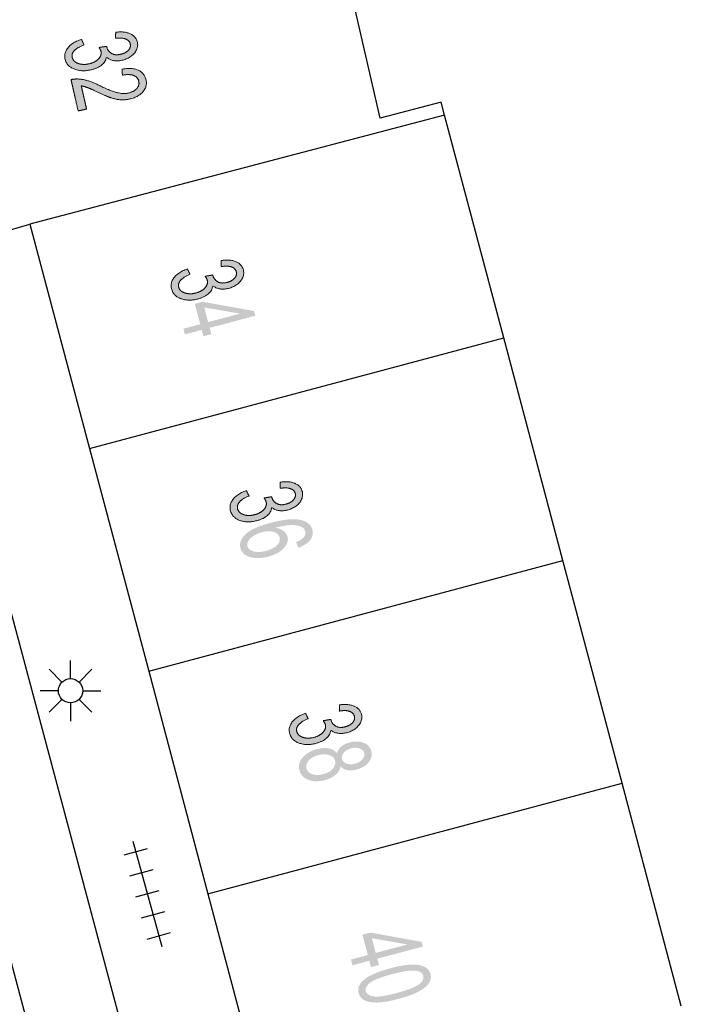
# Model space of a CAD drawing. Header units: metres. Extents: x 134521 to 134907, y 396000 to 396359.
# Tile 88 of 135: x 134802 to 134816, y 396145 to 396165. Entities that reach past the tile are written whole.
import ezdxf

# ---------------------------------------------------------------- set-up
doc = ezdxf.new("R2010")
doc.units = ezdxf.units.M
doc.header["$MEASUREMENT"] = 0

msp = doc.modelspace()

# ---------------------------------------------------------------- hatches: boundary and pattern name
at = {"linetype": 'Continuous', "lineweight": 0, "extrusion": (0, 0, -1)}
h = msp.add_hatch(color=251, dxfattribs=at)
edge = h.paths.add_edge_path()
edge.add_line((-134803.584, 396164.614), (-134803.635, 396164.5))
edge.add_spline(control_points=[(-134803.635, 396164.5), (-134803.487, 396164.444), (-134803.431, 396164.379), (-134803.375, 396164.314), (-134803.391, 396164.243), (-134803.411, 396164.158), (-134803.512, 396164.12), (-134803.613, 396164.082), (-134803.743, 396164.112), (-134803.866, 396164.141), (-134803.934, 396164.213), (-134804.002, 396164.285), (-134803.983, 396164.368), (-134803.975, 396164.402), (-134803.944, 396164.448)], knot_values=[0, 0, 0, 0.142857, 0.142857, 0.285714, 0.285714, 0.428571, 0.428571, 0.571429, 0.571429, 0.714286, 0.714286, 0.857143, 0.857143, 1, 1, 1], degree=2, periodic=0)
edge.add_line((-134803.944, 396164.448), (-134804.104, 396164.471))
edge.add_spline(control_points=[(-134804.104, 396164.471), (-134804.105, 396164.459), (-134804.106, 396164.451), (-134804.124, 396164.375), (-134804.198, 396164.327), (-134804.272, 396164.28), (-134804.396, 396164.309), (-134804.495, 396164.331), (-134804.549, 396164.391), (-134804.604, 396164.45), (-134804.587, 396164.521), (-134804.571, 396164.59), (-134804.495, 396164.622), (-134804.418, 396164.653), (-134804.283, 396164.636)], knot_values=[0, 0, 0, 0.142857, 0.142857, 0.285714, 0.285714, 0.428571, 0.428571, 0.571429, 0.571429, 0.714286, 0.714286, 0.857143, 0.857143, 1, 1, 1], degree=2, periodic=0)
edge.add_line((-134804.283, 396164.636), (-134804.288, 396164.763))
edge.add_spline(control_points=[(-134804.288, 396164.763), (-134804.473, 396164.783), (-134804.59, 396164.728), (-134804.707, 396164.673), (-134804.734, 396164.557), (-134804.752, 396164.477), (-134804.716, 396164.398), (-134804.681, 396164.319), (-134804.6, 396164.263), (-134804.52, 396164.207), (-134804.42, 396164.184), (-134804.326, 396164.163), (-134804.24, 396164.179), (-134804.155, 396164.195), (-134804.094, 396164.251), (-134804.084, 396164.157), (-134804.001, 396164.088), (-134803.917, 396164.019), (-134803.776, 396163.986), (-134803.585, 396163.942), (-134803.43, 396164.005), (-134803.276, 396164.067), (-134803.243, 396164.209), (-134803.214, 396164.338), (-134803.309, 396164.449), (-134803.404, 396164.56), (-134803.584, 396164.614)], knot_values=[0, 0, 0, 0.076923, 0.076923, 0.153846, 0.153846, 0.230769, 0.230769, 0.307692, 0.307692, 0.384615, 0.384615, 0.461538, 0.461538, 0.538462, 0.538462, 0.615385, 0.615385, 0.692308, 0.692308, 0.769231, 0.769231, 0.846154, 0.846154, 0.923077, 0.923077, 1, 1, 1], degree=2, periodic=0)
h = msp.add_hatch(color=251, dxfattribs=at)
edge = h.paths.add_edge_path()
edge.add_line((-134803.687, 396163.18), (-134803.515, 396163.14))
edge.add_line((-134803.515, 396163.14), (-134803.367, 396163.784))
edge.add_spline(control_points=[(-134803.367, 396163.784), (-134803.431, 396163.8), (-134803.495, 396163.799), (-134803.599, 396163.797), (-134803.707, 396163.765), (-134803.815, 396163.732), (-134803.964, 396163.659), (-134804.196, 396163.545), (-134804.323, 396163.516), (-134804.45, 396163.487), (-134804.552, 396163.51), (-134804.659, 396163.535), (-134804.72, 396163.602), (-134804.782, 396163.67), (-134804.763, 396163.751), (-134804.743, 396163.838), (-134804.654, 396163.872), (-134804.564, 396163.906), (-134804.426, 396163.875)], knot_values=[0, 0, 0, 0.111111, 0.111111, 0.222222, 0.222222, 0.333333, 0.333333, 0.444444, 0.444444, 0.555556, 0.555556, 0.666667, 0.666667, 0.777778, 0.777778, 0.888889, 0.888889, 1, 1, 1], degree=2, periodic=0)
edge.add_line((-134804.426, 396163.875), (-134804.417, 396164.002))
edge.add_spline(control_points=[(-134804.417, 396164.002), (-134804.626, 396164.037), (-134804.753, 396163.979), (-134804.88, 396163.922), (-134804.912, 396163.783), (-134804.944, 396163.643), (-134804.846, 396163.534), (-134804.749, 396163.425), (-134804.576, 396163.386), (-134804.489, 396163.366), (-134804.398, 396163.37), (-134804.308, 396163.374), (-134804.202, 396163.408), (-134804.095, 396163.442), (-134803.902, 396163.533), (-134803.742, 396163.61), (-134803.686, 396163.629), (-134803.631, 396163.649), (-134803.578, 396163.657)], knot_values=[0, 0, 0, 0.111111, 0.111111, 0.222222, 0.222222, 0.333333, 0.333333, 0.444444, 0.444444, 0.555556, 0.555556, 0.666667, 0.666667, 0.777778, 0.777778, 0.888889, 0.888889, 1, 1, 1], degree=2, periodic=0)
edge.add_line((-134803.578, 396163.657), (-134803.687, 396163.18))
h = msp.add_hatch(color=251, dxfattribs=at)
edge = h.paths.add_edge_path()
edge.add_line((-134805.765, 396159.887), (-134805.819, 396159.775))
edge.add_spline(control_points=[(-134805.819, 396159.775), (-134805.673, 396159.714), (-134805.62, 396159.648), (-134805.566, 396159.581), (-134805.585, 396159.51), (-134805.607, 396159.426), (-134805.709, 396159.392), (-134805.812, 396159.357), (-134805.94, 396159.391), (-134806.063, 396159.424), (-134806.128, 396159.499), (-134806.194, 396159.573), (-134806.172, 396159.656), (-134806.163, 396159.689), (-134806.13, 396159.734)], knot_values=[0, 0, 0, 0.142857, 0.142857, 0.285714, 0.285714, 0.428571, 0.428571, 0.571429, 0.571429, 0.714286, 0.714286, 0.857143, 0.857143, 1, 1, 1], degree=2, periodic=0)
edge.add_line((-134806.13, 396159.734), (-134806.289, 396159.762))
edge.add_spline(control_points=[(-134806.289, 396159.762), (-134806.29, 396159.75), (-134806.292, 396159.743), (-134806.312, 396159.667), (-134806.388, 396159.622), (-134806.463, 396159.577), (-134806.586, 396159.61), (-134806.684, 396159.636), (-134806.737, 396159.697), (-134806.789, 396159.758), (-134806.771, 396159.828), (-134806.752, 396159.898), (-134806.674, 396159.926), (-134806.597, 396159.955), (-134806.462, 396159.933)], knot_values=[0, 0, 0, 0.142857, 0.142857, 0.285714, 0.285714, 0.428571, 0.428571, 0.571429, 0.571429, 0.714286, 0.714286, 0.857143, 0.857143, 1, 1, 1], degree=2, periodic=0)
edge.add_line((-134806.462, 396159.933), (-134806.463, 396160.06))
edge.add_spline(control_points=[(-134806.463, 396160.06), (-134806.647, 396160.086), (-134806.766, 396160.035), (-134806.885, 396159.984), (-134806.916, 396159.87), (-134806.937, 396159.79), (-134806.904, 396159.71), (-134806.871, 396159.63), (-134806.792, 396159.571), (-134806.714, 396159.513), (-134806.615, 396159.487), (-134806.521, 396159.462), (-134806.435, 396159.475), (-134806.349, 396159.488), (-134806.286, 396159.542), (-134806.279, 396159.448), (-134806.199, 396159.376), (-134806.118, 396159.304), (-134805.978, 396159.267), (-134805.788, 396159.216), (-134805.631, 396159.273), (-134805.475, 396159.33), (-134805.438, 396159.471), (-134805.404, 396159.599), (-134805.495, 396159.713), (-134805.587, 396159.827), (-134805.765, 396159.887)], knot_values=[0, 0, 0, 0.076923, 0.076923, 0.153846, 0.153846, 0.230769, 0.230769, 0.307692, 0.307692, 0.384615, 0.384615, 0.461538, 0.461538, 0.538462, 0.538462, 0.615385, 0.615385, 0.692308, 0.692308, 0.769231, 0.769231, 0.846154, 0.846154, 0.923077, 0.923077, 1, 1, 1], degree=2, periodic=0)
at = {"linetype": 'Continuous', "lineweight": 0}
h = msp.add_hatch(color=251, dxfattribs=at)
h.paths.add_polyline_path([(134806.094, 396158.499), (134806.059, 396158.629), (134805.712, 396158.537), (134805.681, 396158.655), (134806.028, 396158.747), (134805.916, 396159.167), (134806.08, 396159.21), (134807.136, 396159.019), (134807.162, 396158.922), (134806.223, 396158.672), (134806.257, 396158.542)])
h.paths.add_polyline_path([(134806.191, 396158.791), (134806.111, 396159.093), (134806.846, 396158.965)], flags=16)
at = {"linetype": 'Continuous', "lineweight": 0, "extrusion": (0, 0, -1)}
h = msp.add_hatch(color=251, dxfattribs=at)
edge = h.paths.add_edge_path()
edge.add_line((-134806.978, 396155.321), (-134807.033, 396155.208))
edge.add_spline(control_points=[(-134807.033, 396155.208), (-134806.887, 396155.147), (-134806.833, 396155.081), (-134806.779, 396155.014), (-134806.798, 396154.943), (-134806.82, 396154.859), (-134806.923, 396154.825), (-134807.025, 396154.79), (-134807.154, 396154.825), (-134807.276, 396154.857), (-134807.342, 396154.932), (-134807.407, 396155.006), (-134807.385, 396155.089), (-134807.376, 396155.122), (-134807.343, 396155.167)], knot_values=[0, 0, 0, 0.142857, 0.142857, 0.285714, 0.285714, 0.428571, 0.428571, 0.571429, 0.571429, 0.714286, 0.714286, 0.857143, 0.857143, 1, 1, 1], degree=2, periodic=0)
edge.add_line((-134807.343, 396155.167), (-134807.502, 396155.195))
edge.add_spline(control_points=[(-134807.502, 396155.195), (-134807.503, 396155.183), (-134807.505, 396155.176), (-134807.526, 396155.1), (-134807.601, 396155.055), (-134807.676, 396155.01), (-134807.8, 396155.043), (-134807.898, 396155.069), (-134807.95, 396155.13), (-134808.003, 396155.192), (-134807.984, 396155.262), (-134807.966, 396155.331), (-134807.888, 396155.359), (-134807.81, 396155.388), (-134807.676, 396155.367)], knot_values=[0, 0, 0, 0.142857, 0.142857, 0.285714, 0.285714, 0.428571, 0.428571, 0.571429, 0.571429, 0.714286, 0.714286, 0.857143, 0.857143, 1, 1, 1], degree=2, periodic=0)
edge.add_line((-134807.676, 396155.367), (-134807.676, 396155.494))
edge.add_spline(control_points=[(-134807.676, 396155.494), (-134807.861, 396155.52), (-134807.98, 396155.469), (-134808.099, 396155.418), (-134808.129, 396155.303), (-134808.15, 396155.224), (-134808.117, 396155.143), (-134808.084, 396155.063), (-134808.006, 396155.005), (-134807.927, 396154.946), (-134807.828, 396154.92), (-134807.735, 396154.895), (-134807.649, 396154.908), (-134807.563, 396154.921), (-134807.5, 396154.975), (-134807.493, 396154.881), (-134807.412, 396154.809), (-134807.331, 396154.737), (-134807.191, 396154.7), (-134807.001, 396154.649), (-134806.845, 396154.706), (-134806.688, 396154.764), (-134806.651, 396154.905), (-134806.617, 396155.032), (-134806.709, 396155.146), (-134806.8, 396155.261), (-134806.978, 396155.321)], knot_values=[0, 0, 0, 0.076923, 0.076923, 0.153846, 0.153846, 0.230769, 0.230769, 0.307692, 0.307692, 0.384615, 0.384615, 0.461538, 0.461538, 0.538462, 0.538462, 0.615385, 0.615385, 0.692308, 0.692308, 0.769231, 0.769231, 0.846154, 0.846154, 0.923077, 0.923077, 1, 1, 1], degree=2, periodic=0)
h = msp.add_hatch(color=251, dxfattribs=at)
edge = h.paths.add_edge_path()
edge.add_line((-134808.051, 396154.143), (-134808.005, 396154.257))
edge.add_spline(control_points=[(-134808.005, 396154.257), (-134808.106, 396154.301), (-134808.146, 396154.343), (-134808.21, 396154.411), (-134808.191, 396154.482), (-134808.176, 396154.539), (-134808.117, 396154.57), (-134808.041, 396154.609), (-134807.915, 396154.61), (-134807.788, 396154.611), (-134807.57, 396154.555), (-134807.68, 396154.538), (-134807.744, 396154.488), (-134807.808, 396154.439), (-134807.826, 396154.371), (-134807.857, 396154.252), (-134807.749, 396154.134), (-134807.64, 396154.015), (-134807.432, 396153.96), (-134807.296, 396153.924), (-134807.168, 396153.932), (-134807.041, 396153.94), (-134806.96, 396153.992), (-134806.88, 396154.044), (-134806.857, 396154.131), (-134806.817, 396154.28), (-134806.956, 396154.417), (-134807.094, 396154.554), (-134807.47, 396154.654), (-134807.89, 396154.766), (-134808.108, 396154.713), (-134808.298, 396154.667), (-134808.339, 396154.514), (-134808.369, 396154.399), (-134808.293, 396154.301), (-134808.216, 396154.203), (-134808.051, 396154.143)], knot_values=[0, 0, 0, 0.055556, 0.055556, 0.111111, 0.111111, 0.166667, 0.166667, 0.222222, 0.222222, 0.277778, 0.277778, 0.333333, 0.333333, 0.388889, 0.388889, 0.444444, 0.444444, 0.5, 0.5, 0.555556, 0.555556, 0.611111, 0.611111, 0.666667, 0.666667, 0.722222, 0.722222, 0.777778, 0.777778, 0.833333, 0.833333, 0.888889, 0.888889, 0.944444, 0.944444, 1, 1, 1], degree=2, periodic=0)
edge = h.paths.add_edge_path(flags=16)
edge.add_spline(control_points=[(-134807.298, 396154.462), (-134807.206, 396154.438), (-134807.128, 396154.389), (-134807.051, 396154.341), (-134807.02, 396154.283), (-134806.988, 396154.224), (-134807.002, 396154.173), (-134807.022, 396154.097), (-134807.127, 396154.068), (-134807.233, 396154.038), (-134807.389, 396154.08), (-134807.539, 396154.12), (-134807.612, 396154.196), (-134807.684, 396154.272), (-134807.662, 396154.353), (-134807.641, 396154.434), (-134807.54, 396154.467), (-134807.438, 396154.5), (-134807.298, 396154.462)], knot_values=[0, 0, 0, 0.111111, 0.111111, 0.222222, 0.222222, 0.333333, 0.333333, 0.444444, 0.444444, 0.555556, 0.555556, 0.666667, 0.666667, 0.777778, 0.777778, 0.888889, 0.888889, 1, 1, 1], degree=2, periodic=0)
h = msp.add_hatch(color=251, dxfattribs=at)
edge = h.paths.add_edge_path()
edge.add_line((-134808.197, 396150.733), (-134808.252, 396150.621))
edge.add_spline(control_points=[(-134808.252, 396150.621), (-134808.106, 396150.56), (-134808.052, 396150.493), (-134807.998, 396150.427), (-134808.017, 396150.356), (-134808.039, 396150.272), (-134808.142, 396150.238), (-134808.244, 396150.203), (-134808.372, 396150.237), (-134808.495, 396150.27), (-134808.56, 396150.345), (-134808.626, 396150.419), (-134808.604, 396150.502), (-134808.595, 396150.535), (-134808.562, 396150.58)], knot_values=[0, 0, 0, 0.142857, 0.142857, 0.285714, 0.285714, 0.428571, 0.428571, 0.571429, 0.571429, 0.714286, 0.714286, 0.857143, 0.857143, 1, 1, 1], degree=2, periodic=0)
edge.add_line((-134808.562, 396150.58), (-134808.721, 396150.608))
edge.add_spline(control_points=[(-134808.721, 396150.608), (-134808.722, 396150.596), (-134808.724, 396150.589), (-134808.744, 396150.513), (-134808.82, 396150.468), (-134808.895, 396150.423), (-134809.019, 396150.456), (-134809.116, 396150.482), (-134809.169, 396150.543), (-134809.221, 396150.604), (-134809.203, 396150.674), (-134809.184, 396150.743), (-134809.107, 396150.772), (-134809.029, 396150.801), (-134808.894, 396150.779)], knot_values=[0, 0, 0, 0.142857, 0.142857, 0.285714, 0.285714, 0.428571, 0.428571, 0.571429, 0.571429, 0.714286, 0.714286, 0.857143, 0.857143, 1, 1, 1], degree=2, periodic=0)
edge.add_line((-134808.894, 396150.779), (-134808.895, 396150.906))
edge.add_spline(control_points=[(-134808.895, 396150.906), (-134809.08, 396150.932), (-134809.199, 396150.881), (-134809.317, 396150.83), (-134809.348, 396150.716), (-134809.369, 396150.636), (-134809.336, 396150.556), (-134809.303, 396150.476), (-134809.224, 396150.417), (-134809.146, 396150.359), (-134809.047, 396150.333), (-134808.953, 396150.308), (-134808.867, 396150.321), (-134808.781, 396150.334), (-134808.719, 396150.388), (-134808.712, 396150.294), (-134808.631, 396150.222), (-134808.55, 396150.15), (-134808.41, 396150.112), (-134808.22, 396150.062), (-134808.064, 396150.119), (-134807.907, 396150.176), (-134807.87, 396150.317), (-134807.836, 396150.445), (-134807.927, 396150.559), (-134808.019, 396150.673), (-134808.197, 396150.733)], knot_values=[0, 0, 0, 0.076923, 0.076923, 0.153846, 0.153846, 0.230769, 0.230769, 0.307692, 0.307692, 0.384615, 0.384615, 0.461538, 0.461538, 0.538462, 0.538462, 0.615385, 0.615385, 0.692308, 0.692308, 0.769231, 0.769231, 0.846154, 0.846154, 0.923077, 0.923077, 1, 1, 1], degree=2, periodic=0)
h = msp.add_hatch(color=251, dxfattribs=at)
edge = h.paths.add_edge_path()
edge.add_spline(control_points=[(-134808.847, 396149.907), (-134808.868, 396149.992), (-134808.934, 396150.048), (-134808.999, 396150.104), (-134809.104, 396150.131), (-134809.262, 396150.173), (-134809.389, 396150.126), (-134809.517, 396150.079), (-134809.551, 396149.954), (-134809.584, 396149.827), (-134809.495, 396149.721), (-134809.405, 396149.615), (-134809.247, 396149.573), (-134809.146, 396149.546), (-134809.063, 396149.561), (-134808.979, 396149.577), (-134808.919, 396149.638), (-134808.899, 396149.537), (-134808.815, 396149.465), (-134808.73, 396149.392), (-134808.596, 396149.357), (-134808.41, 396149.307), (-134808.26, 396149.361), (-134808.11, 396149.415), (-134808.072, 396149.558), (-134808.034, 396149.701), (-134808.138, 396149.822), (-134808.241, 396149.944), (-134808.431, 396149.994), (-134808.573, 396150.032), (-134808.681, 396150.009), (-134808.789, 396149.987), (-134808.847, 396149.907)], knot_values=[0, 0, 0, 0.0625, 0.0625, 0.125, 0.125, 0.1875, 0.1875, 0.25, 0.25, 0.3125, 0.3125, 0.375, 0.375, 0.4375, 0.4375, 0.5, 0.5, 0.5625, 0.5625, 0.625, 0.625, 0.6875, 0.6875, 0.75, 0.75, 0.8125, 0.8125, 0.875, 0.875, 0.9375, 0.9375, 1, 1, 1], degree=2, periodic=0)
edge = h.paths.add_edge_path(flags=16)
edge.add_spline(control_points=[(-134808.462, 396149.872), (-134808.386, 396149.851), (-134808.321, 396149.809), (-134808.256, 396149.766), (-134808.23, 396149.708), (-134808.203, 396149.65), (-134808.218, 396149.596), (-134808.241, 396149.511), (-134808.337, 396149.478), (-134808.434, 396149.445), (-134808.561, 396149.478), (-134808.689, 396149.512), (-134808.758, 396149.591), (-134808.827, 396149.67), (-134808.805, 396149.756), (-134808.782, 396149.84), (-134808.685, 396149.872), (-134808.587, 396149.905), (-134808.462, 396149.872)], knot_values=[0, 0, 0, 0.111111, 0.111111, 0.222222, 0.222222, 0.333333, 0.333333, 0.444444, 0.444444, 0.555556, 0.555556, 0.666667, 0.666667, 0.777778, 0.777778, 0.888889, 0.888889, 1, 1, 1], degree=2, periodic=0)
edge = h.paths.add_edge_path(flags=16)
edge.add_spline(control_points=[(-134809.142, 396150.011), (-134809.04, 396149.984), (-134808.986, 396149.923), (-134808.933, 396149.861), (-134808.952, 396149.791), (-134808.97, 396149.723), (-134809.046, 396149.696), (-134809.122, 396149.67), (-134809.216, 396149.695), (-134809.314, 396149.721), (-134809.368, 396149.784), (-134809.423, 396149.846), (-134809.405, 396149.913), (-134809.387, 396149.981), (-134809.31, 396150.008), (-134809.233, 396150.035), (-134809.142, 396150.011)], knot_values=[0, 0, 0, 0.125, 0.125, 0.25, 0.25, 0.375, 0.375, 0.5, 0.5, 0.625, 0.625, 0.75, 0.75, 0.875, 0.875, 1, 1, 1], degree=2, periodic=0)
at = {"linetype": 'Continuous', "lineweight": 0}
h = msp.add_hatch(color=251, dxfattribs=at)
h.paths.add_polyline_path([(134809.546, 396145.504), (134809.511, 396145.635), (134809.164, 396145.543), (134809.133, 396145.661), (134809.48, 396145.753), (134809.368, 396146.173), (134809.532, 396146.216), (134810.588, 396146.025), (134810.614, 396145.928), (134809.675, 396145.678), (134809.71, 396145.548)])
h.paths.add_polyline_path([(134809.643, 396145.797), (134809.563, 396146.099), (134810.298, 396145.971)], flags=16)
at = {"linetype": 'Continuous', "lineweight": 0, "extrusion": (0, 0, -1)}
h = msp.add_hatch(color=251, dxfattribs=at)
edge = h.paths.add_edge_path()
edge.add_spline(control_points=[(-134809.946, 396145.481), (-134810.203, 396145.549), (-134810.37, 396145.556), (-134810.536, 396145.562), (-134810.639, 396145.515), (-134810.742, 396145.468), (-134810.77, 396145.363), (-134810.791, 396145.285), (-134810.76, 396145.214), (-134810.728, 396145.143), (-134810.65, 396145.081), (-134810.572, 396145.019), (-134810.451, 396144.964), (-134810.329, 396144.908), (-134810.114, 396144.851), (-134809.859, 396144.783), (-134809.693, 396144.776), (-134809.527, 396144.77), (-134809.423, 396144.816), (-134809.319, 396144.863), (-134809.291, 396144.969), (-134809.254, 396145.109), (-134809.382, 396145.228), (-134809.538, 396145.372), (-134809.946, 396145.481)], knot_values=[0, 0, 0, 0.083333, 0.083333, 0.166667, 0.166667, 0.25, 0.25, 0.333333, 0.333333, 0.416667, 0.416667, 0.5, 0.5, 0.583333, 0.583333, 0.666667, 0.666667, 0.75, 0.75, 0.833333, 0.833333, 0.916667, 0.916667, 1, 1, 1], degree=2, periodic=0)
edge = h.paths.add_edge_path(flags=16)
edge.add_spline(control_points=[(-134809.979, 396145.359), (-134809.621, 396145.263), (-134809.518, 396145.176), (-134809.415, 396145.09), (-134809.437, 396145.008), (-134809.459, 396144.927), (-134809.592, 396144.902), (-134809.725, 396144.878), (-134810.081, 396144.973), (-134810.439, 396145.069), (-134810.542, 396145.155), (-134810.645, 396145.242), (-134810.623, 396145.325), (-134810.601, 396145.407), (-134810.485, 396145.428), (-134810.336, 396145.453), (-134809.979, 396145.359)], knot_values=[0, 0, 0, 0.125, 0.125, 0.25, 0.25, 0.375, 0.375, 0.5, 0.5, 0.625, 0.625, 0.75, 0.75, 0.875, 0.875, 1, 1, 1], degree=2, periodic=0)

# ---------------------------------------------------------------- linework, layer by layer
at = {"color": 251}
for p, q in [((134809.733, 396162.989), (134808.592, 396167.966)), ((134806.297, 396137.206), (134798.857, 396165.092)), ((134804.526, 396136.702), (134797.08, 396164.45)), ((134810.989, 396163.323), (134809.733, 396162.989)), ((134811.06, 396163.055), (134810.989, 396163.323)), ((134811.06, 396163.055), (134802.52, 396160.81)), ((134812.279, 396158.467), (134811.06, 396163.055)), ((134801.55, 396160.53), (134802.52, 396160.81)), ((134802.52, 396160.81), (134803.748, 396156.19)), ((134803.748, 396156.19), (134812.279, 396158.467)), ((134813.498, 396153.879), (134812.279, 396158.467)), ((134803.748, 396156.19), (134804.967, 396151.602)), ((134804.967, 396151.602), (134813.498, 396153.879)), ((134814.717, 396149.291), (134813.498, 396153.879)), ((134803.357, 396151.447), (134803.357, 396151.822)), ((134803.18, 396151.374), (134802.915, 396151.639)), ((134803.534, 396151.374), (134803.799, 396151.639)), ((134804.967, 396151.602), (134806.186, 396147.014)), ((134803.107, 396151.197), (134802.732, 396151.197)), ((134803.607, 396151.197), (134803.982, 396151.197)), ((134803.18, 396151.02), (134802.915, 396150.755)), ((134803.799, 396150.755), (134803.534, 396151.02)), ((134803.357, 396150.947), (134803.357, 396150.572)), ((134806.186, 396147.014), (134814.717, 396149.291)), ((134815.937, 396144.701), (134814.717, 396149.291)), ((134804.461, 396147.819), (134804.944, 396147.951)), ((134804.643, 396148.102), (134805.237, 396145.932)), ((134804.58, 396147.385), (134805.062, 396147.517)), ((134804.699, 396146.951), (134805.181, 396147.083)), ((134806.186, 396147.014), (134807.405, 396142.425)), ((134804.818, 396146.517), (134805.3, 396146.649)), ((134804.936, 396146.083), (134805.419, 396146.215))]:
    msp.add_line(p, q, dxfattribs=at)
msp.add_circle((134803.357, 396151.197), 0.25, dxfattribs=at)
at = {"color": 251, "linetype": 'Continuous', "lineweight": 0}
for points, knots in [([(134803.584, 396164.614), (134803.61, 396164.557), (134803.635, 396164.5), (134803.487, 396164.444), (134803.431, 396164.379), (134803.375, 396164.314), (134803.391, 396164.243), (134803.411, 396164.158), (134803.512, 396164.12), (134803.613, 396164.082), (134803.743, 396164.112), (134803.866, 396164.141), (134803.934, 396164.213), (134804.002, 396164.285), (134803.983, 396164.368), (134803.975, 396164.402), (134803.944, 396164.448), (134804.024, 396164.46), (134804.104, 396164.471), (134804.105, 396164.459), (134804.106, 396164.451), (134804.124, 396164.375), (134804.198, 396164.327), (134804.272, 396164.28), (134804.396, 396164.309), (134804.495, 396164.331), (134804.549, 396164.391), (134804.604, 396164.45), (134804.587, 396164.521), (134804.571, 396164.59), (134804.495, 396164.622), (134804.418, 396164.653), (134804.283, 396164.636), (134804.285, 396164.7), (134804.288, 396164.763), (134804.473, 396164.783), (134804.59, 396164.728), (134804.707, 396164.673), (134804.734, 396164.557), (134804.752, 396164.477), (134804.716, 396164.398), (134804.681, 396164.319), (134804.6, 396164.263), (134804.52, 396164.207), (134804.42, 396164.184), (134804.326, 396164.163), (134804.24, 396164.179), (134804.155, 396164.195), (134804.094, 396164.251), (134804.084, 396164.157), (134804.001, 396164.088), (134803.917, 396164.019), (134803.776, 396163.986), (134803.585, 396163.942), (134803.43, 396164.005), (134803.276, 396164.067), (134803.243, 396164.209), (134803.214, 396164.338), (134803.309, 396164.449), (134803.404, 396164.56), (134803.584, 396164.614)], [0, 0, 0, 0.166667, 0.166667, 0.190476, 0.190476, 0.214286, 0.214286, 0.238095, 0.238095, 0.261905, 0.261905, 0.285714, 0.285714, 0.309524, 0.309524, 0.333333, 0.333333, 0.5, 0.5, 0.52381, 0.52381, 0.547619, 0.547619, 0.571429, 0.571429, 0.595238, 0.595238, 0.619048, 0.619048, 0.642857, 0.642857, 0.666667, 0.666667, 0.833333, 0.833333, 0.846154, 0.846154, 0.858974, 0.858974, 0.871795, 0.871795, 0.884615, 0.884615, 0.897436, 0.897436, 0.910256, 0.910256, 0.923077, 0.923077, 0.935897, 0.935897, 0.948718, 0.948718, 0.961538, 0.961538, 0.974359, 0.974359, 0.987179, 0.987179, 1, 1, 1]), ([(134803.687, 396163.18), (134803.601, 396163.16), (134803.515, 396163.14), (134803.441, 396163.462), (134803.367, 396163.784), (134803.431, 396163.8), (134803.495, 396163.799), (134803.599, 396163.797), (134803.707, 396163.765), (134803.815, 396163.732), (134803.964, 396163.659), (134804.196, 396163.545), (134804.323, 396163.516), (134804.45, 396163.487), (134804.552, 396163.51), (134804.659, 396163.535), (134804.72, 396163.602), (134804.782, 396163.67), (134804.763, 396163.751), (134804.743, 396163.838), (134804.654, 396163.872), (134804.564, 396163.906), (134804.426, 396163.875), (134804.422, 396163.938), (134804.417, 396164.002), (134804.626, 396164.037), (134804.753, 396163.979), (134804.88, 396163.922), (134804.912, 396163.783), (134804.944, 396163.643), (134804.846, 396163.534), (134804.749, 396163.425), (134804.576, 396163.386), (134804.489, 396163.366), (134804.398, 396163.37), (134804.308, 396163.374), (134804.202, 396163.408), (134804.095, 396163.442), (134803.902, 396163.533), (134803.742, 396163.61), (134803.686, 396163.629), (134803.631, 396163.649), (134803.578, 396163.657), (134803.633, 396163.419), (134803.687, 396163.18)], [0, 0, 0, 0.1, 0.1, 0.2, 0.2, 0.222222, 0.222222, 0.244444, 0.244444, 0.266667, 0.266667, 0.288889, 0.288889, 0.311111, 0.311111, 0.333333, 0.333333, 0.355556, 0.355556, 0.377778, 0.377778, 0.4, 0.4, 0.6, 0.6, 0.622222, 0.622222, 0.644444, 0.644444, 0.666667, 0.666667, 0.688889, 0.688889, 0.711111, 0.711111, 0.733333, 0.733333, 0.755556, 0.755556, 0.777778, 0.777778, 0.8, 0.8, 1, 1, 1]), ([(134805.765, 396159.887), (134805.792, 396159.831), (134805.819, 396159.775), (134805.673, 396159.714), (134805.62, 396159.648), (134805.566, 396159.581), (134805.585, 396159.51), (134805.607, 396159.426), (134805.709, 396159.392), (134805.812, 396159.357), (134805.94, 396159.391), (134806.063, 396159.424), (134806.128, 396159.499), (134806.194, 396159.573), (134806.172, 396159.656), (134806.163, 396159.689), (134806.13, 396159.734), (134806.209, 396159.748), (134806.289, 396159.762), (134806.29, 396159.75), (134806.292, 396159.743), (134806.312, 396159.667), (134806.388, 396159.622), (134806.463, 396159.577), (134806.586, 396159.61), (134806.684, 396159.636), (134806.737, 396159.697), (134806.789, 396159.758), (134806.771, 396159.828), (134806.752, 396159.898), (134806.674, 396159.926), (134806.597, 396159.955), (134806.462, 396159.933), (134806.462, 396159.997), (134806.463, 396160.06), (134806.647, 396160.086), (134806.766, 396160.035), (134806.885, 396159.984), (134806.916, 396159.87), (134806.937, 396159.79), (134806.904, 396159.71), (134806.871, 396159.63), (134806.792, 396159.571), (134806.714, 396159.513), (134806.615, 396159.487), (134806.521, 396159.462), (134806.435, 396159.475), (134806.349, 396159.488), (134806.286, 396159.542), (134806.279, 396159.448), (134806.199, 396159.376), (134806.118, 396159.304), (134805.978, 396159.267), (134805.788, 396159.216), (134805.631, 396159.273), (134805.475, 396159.33), (134805.438, 396159.471), (134805.404, 396159.599), (134805.495, 396159.713), (134805.587, 396159.827), (134805.765, 396159.887)], [0, 0, 0, 0.166667, 0.166667, 0.190476, 0.190476, 0.214286, 0.214286, 0.238095, 0.238095, 0.261905, 0.261905, 0.285714, 0.285714, 0.309524, 0.309524, 0.333333, 0.333333, 0.5, 0.5, 0.52381, 0.52381, 0.547619, 0.547619, 0.571429, 0.571429, 0.595238, 0.595238, 0.619048, 0.619048, 0.642857, 0.642857, 0.666667, 0.666667, 0.833333, 0.833333, 0.846154, 0.846154, 0.858974, 0.858974, 0.871795, 0.871795, 0.884615, 0.884615, 0.897436, 0.897436, 0.910256, 0.910256, 0.923077, 0.923077, 0.935897, 0.935897, 0.948718, 0.948718, 0.961538, 0.961538, 0.974359, 0.974359, 0.987179, 0.987179, 1, 1, 1]), ([(134806.978, 396155.321), (134807.005, 396155.264), (134807.033, 396155.208), (134806.887, 396155.147), (134806.833, 396155.081), (134806.779, 396155.014), (134806.798, 396154.943), (134806.82, 396154.859), (134806.923, 396154.825), (134807.025, 396154.79), (134807.154, 396154.825), (134807.276, 396154.857), (134807.342, 396154.932), (134807.407, 396155.006), (134807.385, 396155.089), (134807.376, 396155.122), (134807.343, 396155.167), (134807.423, 396155.181), (134807.502, 396155.195), (134807.503, 396155.183), (134807.505, 396155.176), (134807.526, 396155.1), (134807.601, 396155.055), (134807.676, 396155.01), (134807.8, 396155.043), (134807.898, 396155.069), (134807.95, 396155.13), (134808.003, 396155.192), (134807.984, 396155.262), (134807.966, 396155.331), (134807.888, 396155.359), (134807.81, 396155.388), (134807.676, 396155.367), (134807.676, 396155.43), (134807.676, 396155.494), (134807.861, 396155.52), (134807.98, 396155.469), (134808.099, 396155.418), (134808.129, 396155.303), (134808.15, 396155.224), (134808.117, 396155.143), (134808.084, 396155.063), (134808.006, 396155.005), (134807.927, 396154.946), (134807.828, 396154.92), (134807.735, 396154.895), (134807.649, 396154.908), (134807.563, 396154.921), (134807.5, 396154.975), (134807.493, 396154.881), (134807.412, 396154.809), (134807.331, 396154.737), (134807.191, 396154.7), (134807.001, 396154.649), (134806.845, 396154.706), (134806.688, 396154.764), (134806.651, 396154.905), (134806.617, 396155.032), (134806.709, 396155.146), (134806.8, 396155.261), (134806.978, 396155.321)], [0, 0, 0, 0.166667, 0.166667, 0.190476, 0.190476, 0.214286, 0.214286, 0.238095, 0.238095, 0.261905, 0.261905, 0.285714, 0.285714, 0.309524, 0.309524, 0.333333, 0.333333, 0.5, 0.5, 0.52381, 0.52381, 0.547619, 0.547619, 0.571429, 0.571429, 0.595238, 0.595238, 0.619048, 0.619048, 0.642857, 0.642857, 0.666667, 0.666667, 0.833333, 0.833333, 0.846154, 0.846154, 0.858974, 0.858974, 0.871795, 0.871795, 0.884615, 0.884615, 0.897436, 0.897436, 0.910256, 0.910256, 0.923077, 0.923077, 0.935897, 0.935897, 0.948718, 0.948718, 0.961538, 0.961538, 0.974359, 0.974359, 0.987179, 0.987179, 1, 1, 1]), ([(134808.197, 396150.733), (134808.224, 396150.677), (134808.252, 396150.621), (134808.106, 396150.56), (134808.052, 396150.493), (134807.998, 396150.427), (134808.017, 396150.356), (134808.039, 396150.272), (134808.142, 396150.238), (134808.244, 396150.203), (134808.372, 396150.237), (134808.495, 396150.27), (134808.56, 396150.345), (134808.626, 396150.419), (134808.604, 396150.502), (134808.595, 396150.535), (134808.562, 396150.58), (134808.641, 396150.594), (134808.721, 396150.608), (134808.722, 396150.596), (134808.724, 396150.589), (134808.744, 396150.513), (134808.82, 396150.468), (134808.895, 396150.423), (134809.019, 396150.456), (134809.116, 396150.482), (134809.169, 396150.543), (134809.221, 396150.604), (134809.203, 396150.674), (134809.184, 396150.743), (134809.107, 396150.772), (134809.029, 396150.801), (134808.894, 396150.779), (134808.895, 396150.843), (134808.895, 396150.906), (134809.08, 396150.932), (134809.199, 396150.881), (134809.317, 396150.83), (134809.348, 396150.716), (134809.369, 396150.636), (134809.336, 396150.556), (134809.303, 396150.476), (134809.224, 396150.417), (134809.146, 396150.359), (134809.047, 396150.333), (134808.953, 396150.308), (134808.867, 396150.321), (134808.781, 396150.334), (134808.719, 396150.388), (134808.712, 396150.294), (134808.631, 396150.222), (134808.55, 396150.15), (134808.41, 396150.112), (134808.22, 396150.062), (134808.064, 396150.119), (134807.907, 396150.176), (134807.87, 396150.317), (134807.836, 396150.445), (134807.927, 396150.559), (134808.019, 396150.673), (134808.197, 396150.733)], [0, 0, 0, 0.166667, 0.166667, 0.190476, 0.190476, 0.214286, 0.214286, 0.238095, 0.238095, 0.261905, 0.261905, 0.285714, 0.285714, 0.309524, 0.309524, 0.333333, 0.333333, 0.5, 0.5, 0.52381, 0.52381, 0.547619, 0.547619, 0.571429, 0.571429, 0.595238, 0.595238, 0.619048, 0.619048, 0.642857, 0.642857, 0.666667, 0.666667, 0.833333, 0.833333, 0.846154, 0.846154, 0.858974, 0.858974, 0.871795, 0.871795, 0.884615, 0.884615, 0.897436, 0.897436, 0.910256, 0.910256, 0.923077, 0.923077, 0.935897, 0.935897, 0.948718, 0.948718, 0.961538, 0.961538, 0.974359, 0.974359, 0.987179, 0.987179, 1, 1, 1])]:
    msp.add_open_spline(points, degree=2, knots=knots, dxfattribs=at)

doc.saveas('drawing.dxf')
